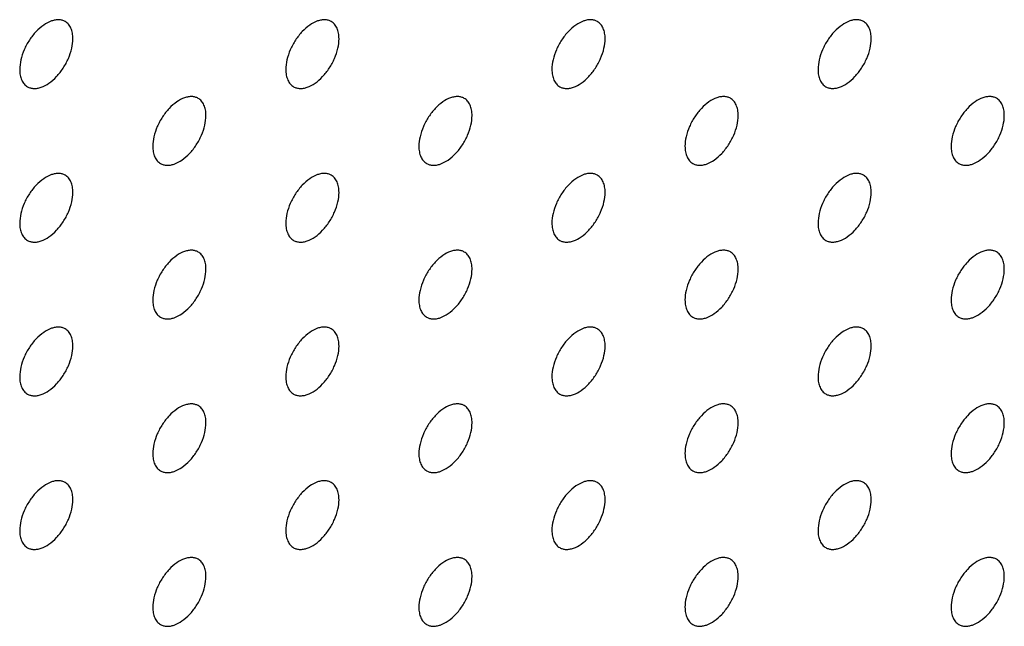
# Model space of a CAD drawing. Header units: inches. Extents: x 0 to 34, y 0 to 22.
# Tile 117 of 176: x 28.305 to 28.828, y 10.311 to 10.633. Entities that reach past the tile are written whole.
import ezdxf

# ---------------------------------------------------------------- set-up
doc = ezdxf.new("R2010")
doc.units = ezdxf.units.IN
doc.header["$LTSCALE"] = 1.87
doc.header["$MEASUREMENT"] = 0
doc.layers.add('02___PRT_ALL_AXES', color=7, linetype='CONTINUOUS')

msp = doc.modelspace()

# ---------------------------------------------------------------- linework, layer by layer
at = {"layer": '02___PRT_ALL_AXES', "color": 7, "linetype": 'CONTINUOUS'}
for points, knots in [([(28.32872, 10.63236), (28.32823, 10.63265), (28.32714, 10.6331), (28.32535, 10.63336), (28.32342, 10.63322), (28.32062, 10.63247), (28.31704, 10.63052), (28.31309, 10.62702), (28.30959, 10.62254), (28.30683, 10.61746), (28.30506, 10.61218), (28.30458, 10.60858), (28.30458, 10.60688)], [0, 0, 0, 0, 0.042842, 0.087441, 0.135298, 0.187275, 0.304489, 0.438213, 0.582466, 0.729664, 0.871609, 1, 1, 1, 1]), ([(28.47014, 10.63237), (28.46965, 10.63265), (28.46856, 10.63311), (28.46677, 10.63337), (28.46484, 10.63322), (28.46204, 10.63248), (28.45846, 10.63053), (28.45451, 10.62702), (28.45101, 10.62255), (28.44826, 10.61747), (28.44649, 10.61218), (28.446, 10.60859), (28.446, 10.60688)], [0, 0, 0, 0, 0.042842, 0.087441, 0.135298, 0.187275, 0.304489, 0.438213, 0.582466, 0.729664, 0.871609, 1, 1, 1, 1]), ([(28.61156, 10.63238), (28.61107, 10.63266), (28.60998, 10.63311), (28.60819, 10.63338), (28.60626, 10.63323), (28.60346, 10.63249), (28.59988, 10.63053), (28.59593, 10.62703), (28.59243, 10.62256), (28.58968, 10.61747), (28.58791, 10.61219), (28.58742, 10.6086), (28.58742, 10.60689)], [0, 0, 0, 0, 0.042842, 0.087441, 0.135298, 0.187275, 0.304489, 0.438213, 0.582466, 0.729664, 0.871609, 1, 1, 1, 1]), ([(28.75298, 10.63239), (28.75249, 10.63267), (28.7514, 10.63312), (28.74961, 10.63339), (28.74768, 10.63324), (28.74488, 10.6325), (28.7413, 10.63054), (28.73735, 10.62704), (28.73386, 10.62257), (28.7311, 10.61748), (28.72933, 10.6122), (28.72884, 10.60861), (28.72884, 10.6069)], [0, 0, 0, 0, 0.042842, 0.087441, 0.135298, 0.187275, 0.304489, 0.438213, 0.582466, 0.729664, 0.871609, 1, 1, 1, 1]), ([(28.33286, 10.62321), (28.33286, 10.62422), (28.3327, 10.62614), (28.33192, 10.62878), (28.33062, 10.63094), (28.32938, 10.63198), (28.32872, 10.63236)], [0, 0, 0, 0, 0.288094, 0.548173, 0.782164, 1, 1, 1, 1]), ([(28.47428, 10.62322), (28.47428, 10.62422), (28.47412, 10.62615), (28.47335, 10.62879), (28.47204, 10.63095), (28.4708, 10.63199), (28.47014, 10.63237)], [0, 0, 0, 0, 0.288094, 0.548173, 0.782164, 1, 1, 1, 1]), ([(28.6157, 10.62322), (28.6157, 10.62423), (28.61554, 10.62615), (28.61477, 10.6288), (28.61346, 10.63096), (28.61222, 10.632), (28.61156, 10.63238)], [0, 0, 0, 0, 0.288094, 0.548173, 0.782164, 1, 1, 1, 1]), ([(28.75712, 10.62323), (28.75712, 10.62424), (28.75696, 10.62616), (28.75619, 10.62881), (28.75488, 10.63097), (28.75364, 10.632), (28.75298, 10.63239)], [0, 0, 0, 0, 0.288094, 0.548173, 0.782164, 1, 1, 1, 1]), ([(28.30872, 10.59772), (28.30921, 10.59744), (28.3103, 10.59699), (28.31209, 10.59672), (28.31402, 10.59687), (28.31682, 10.59761), (28.3204, 10.59957), (28.32435, 10.60307), (28.32784, 10.60754), (28.3306, 10.61263), (28.33237, 10.61791), (28.33286, 10.6215), (28.33286, 10.62321)], [0, 0, 0, 0, 0.042842, 0.087441, 0.135298, 0.187275, 0.304489, 0.438213, 0.582466, 0.729664, 0.871609, 1, 1, 1, 1]), ([(28.45014, 10.59773), (28.45063, 10.59745), (28.45172, 10.59699), (28.45351, 10.59673), (28.45544, 10.59688), (28.45824, 10.59762), (28.46182, 10.59957), (28.46577, 10.60308), (28.46927, 10.60755), (28.47202, 10.61263), (28.47379, 10.61792), (28.47428, 10.62151), (28.47428, 10.62322)], [0, 0, 0, 0, 0.042842, 0.087441, 0.135298, 0.187275, 0.304489, 0.438213, 0.582466, 0.729664, 0.871609, 1, 1, 1, 1]), ([(28.59156, 10.59774), (28.59205, 10.59745), (28.59314, 10.597), (28.59493, 10.59674), (28.59686, 10.59688), (28.59966, 10.59763), (28.60324, 10.59958), (28.60719, 10.60308), (28.61069, 10.60756), (28.61344, 10.61264), (28.61522, 10.61792), (28.6157, 10.62152), (28.6157, 10.62322)], [0, 0, 0, 0, 0.042842, 0.087441, 0.135298, 0.187275, 0.304489, 0.438213, 0.582466, 0.729664, 0.871609, 1, 1, 1, 1]), ([(28.73298, 10.59775), (28.73348, 10.59746), (28.73456, 10.59701), (28.73635, 10.59675), (28.73828, 10.59689), (28.74108, 10.59763), (28.74466, 10.59959), (28.74861, 10.60309), (28.75211, 10.60756), (28.75487, 10.61265), (28.75664, 10.61793), (28.75712, 10.62153), (28.75712, 10.62323)], [0, 0, 0, 0, 0.042842, 0.087441, 0.135298, 0.187275, 0.304489, 0.438213, 0.582466, 0.729664, 0.871609, 1, 1, 1, 1]), ([(28.30458, 10.60688), (28.30458, 10.60587), (28.30474, 10.60395), (28.30551, 10.6013), (28.30682, 10.59914), (28.30806, 10.5981), (28.30872, 10.59772)], [0, 0, 0, 0, 0.288094, 0.548173, 0.782164, 1, 1, 1, 1]), ([(28.446, 10.60688), (28.446, 10.60588), (28.44616, 10.60395), (28.44693, 10.60131), (28.44824, 10.59915), (28.44948, 10.59811), (28.45014, 10.59773)], [0, 0, 0, 0, 0.288094, 0.548173, 0.782164, 1, 1, 1, 1]), ([(28.58742, 10.60689), (28.58742, 10.60589), (28.58758, 10.60396), (28.58836, 10.60132), (28.58966, 10.59916), (28.5909, 10.59812), (28.59156, 10.59774)], [0, 0, 0, 0, 0.288094, 0.548173, 0.782164, 1, 1, 1, 1]), ([(28.72884, 10.6069), (28.72884, 10.60589), (28.729, 10.60397), (28.72978, 10.60132), (28.73108, 10.59916), (28.73232, 10.59813), (28.73298, 10.59775)], [0, 0, 0, 0, 0.288094, 0.548173, 0.782164, 1, 1, 1, 1]), ([(28.39943, 10.59154), (28.39894, 10.59183), (28.39785, 10.59228), (28.39606, 10.59254), (28.39413, 10.5924), (28.39133, 10.59165), (28.38775, 10.5897), (28.3838, 10.5862), (28.3803, 10.58172), (28.37755, 10.57664), (28.37577, 10.57136), (28.37529, 10.56776), (28.37529, 10.56606)], [0, 0, 0, 0, 0.042842, 0.087441, 0.135298, 0.187275, 0.304489, 0.438213, 0.582466, 0.729664, 0.871609, 1, 1, 1, 1]), ([(28.40357, 10.58239), (28.40357, 10.5834), (28.40341, 10.58532), (28.40263, 10.58796), (28.40133, 10.59012), (28.40009, 10.59116), (28.39943, 10.59154)], [0, 0, 0, 0, 0.288094, 0.548173, 0.782164, 1, 1, 1, 1]), ([(28.54085, 10.59155), (28.54036, 10.59183), (28.53927, 10.59229), (28.53748, 10.59255), (28.53555, 10.5924), (28.53275, 10.59166), (28.52917, 10.58971), (28.52522, 10.5862), (28.52172, 10.58173), (28.51897, 10.57665), (28.5172, 10.57136), (28.51671, 10.56777), (28.51671, 10.56606)], [0, 0, 0, 0, 0.042842, 0.087441, 0.135298, 0.187275, 0.304489, 0.438213, 0.582466, 0.729664, 0.871609, 1, 1, 1, 1]), ([(28.54499, 10.5824), (28.54499, 10.5834), (28.54483, 10.58533), (28.54406, 10.58797), (28.54275, 10.59013), (28.54151, 10.59117), (28.54085, 10.59155)], [0, 0, 0, 0, 0.288094, 0.548173, 0.782164, 1, 1, 1, 1]), ([(28.68227, 10.59156), (28.68178, 10.59184), (28.68069, 10.59229), (28.6789, 10.59256), (28.67697, 10.59241), (28.67417, 10.59167), (28.67059, 10.58971), (28.66664, 10.58621), (28.66315, 10.58174), (28.66039, 10.57665), (28.65862, 10.57137), (28.65813, 10.56778), (28.65813, 10.56607)], [0, 0, 0, 0, 0.042842, 0.087441, 0.135298, 0.187275, 0.304489, 0.438213, 0.582466, 0.729664, 0.871609, 1, 1, 1, 1]), ([(28.68641, 10.5824), (28.68641, 10.58341), (28.68625, 10.58533), (28.68548, 10.58798), (28.68417, 10.59014), (28.68293, 10.59118), (28.68227, 10.59156)], [0, 0, 0, 0, 0.288094, 0.548173, 0.782164, 1, 1, 1, 1]), ([(28.82369, 10.59157), (28.8232, 10.59185), (28.82211, 10.5923), (28.82032, 10.59257), (28.81839, 10.59242), (28.81559, 10.59168), (28.81201, 10.58972), (28.80806, 10.58622), (28.80457, 10.58175), (28.80181, 10.57666), (28.80004, 10.57138), (28.79955, 10.56779), (28.79955, 10.56608)], [0, 0, 0, 0, 0.042842, 0.087441, 0.135298, 0.187275, 0.304489, 0.438213, 0.582466, 0.729664, 0.871609, 1, 1, 1, 1]), ([(28.82784, 10.58241), (28.82784, 10.58342), (28.82768, 10.58534), (28.8269, 10.58799), (28.82559, 10.59015), (28.82435, 10.59119), (28.82369, 10.59157)], [0, 0, 0, 0, 0.288094, 0.548173, 0.782164, 1, 1, 1, 1]), ([(28.37943, 10.5569), (28.37992, 10.55662), (28.38101, 10.55617), (28.3828, 10.5559), (28.38473, 10.55605), (28.38753, 10.55679), (28.39111, 10.55875), (28.39506, 10.56225), (28.39856, 10.56672), (28.40131, 10.57181), (28.40308, 10.57709), (28.40357, 10.58068), (28.40357, 10.58239)], [0, 0, 0, 0, 0.042842, 0.087441, 0.135298, 0.187275, 0.304489, 0.438213, 0.582466, 0.729664, 0.871609, 1, 1, 1, 1]), ([(28.52085, 10.55691), (28.52134, 10.55663), (28.52243, 10.55617), (28.52422, 10.55591), (28.52615, 10.55606), (28.52895, 10.5568), (28.53253, 10.55875), (28.53648, 10.56226), (28.53998, 10.56673), (28.54273, 10.57181), (28.5445, 10.5771), (28.54499, 10.58069), (28.54499, 10.5824)], [0, 0, 0, 0, 0.042842, 0.087441, 0.135298, 0.187275, 0.304489, 0.438213, 0.582466, 0.729664, 0.871609, 1, 1, 1, 1]), ([(28.66227, 10.55692), (28.66276, 10.55663), (28.66385, 10.55618), (28.66564, 10.55592), (28.66757, 10.55607), (28.67037, 10.55681), (28.67395, 10.55876), (28.6779, 10.56226), (28.6814, 10.56674), (28.68416, 10.57182), (28.68593, 10.57711), (28.68641, 10.5807), (28.68641, 10.5824)], [0, 0, 0, 0, 0.042842, 0.087441, 0.135298, 0.187275, 0.304489, 0.438213, 0.582466, 0.729664, 0.871609, 1, 1, 1, 1]), ([(28.80369, 10.55693), (28.80419, 10.55664), (28.80527, 10.55619), (28.80707, 10.55593), (28.80899, 10.55607), (28.81179, 10.55682), (28.81537, 10.55877), (28.81932, 10.56227), (28.82282, 10.56674), (28.82558, 10.57183), (28.82735, 10.57711), (28.82784, 10.58071), (28.82784, 10.58241)], [0, 0, 0, 0, 0.042842, 0.087441, 0.135298, 0.187275, 0.304489, 0.438213, 0.582466, 0.729664, 0.871609, 1, 1, 1, 1]), ([(28.37529, 10.56606), (28.37529, 10.56505), (28.37545, 10.56313), (28.37622, 10.56048), (28.37753, 10.55832), (28.37877, 10.55728), (28.37943, 10.5569)], [0, 0, 0, 0, 0.288094, 0.548173, 0.782164, 1, 1, 1, 1]), ([(28.51671, 10.56606), (28.51671, 10.56506), (28.51687, 10.56313), (28.51764, 10.56049), (28.51895, 10.55833), (28.52019, 10.55729), (28.52085, 10.55691)], [0, 0, 0, 0, 0.288094, 0.548173, 0.782164, 1, 1, 1, 1]), ([(28.65813, 10.56607), (28.65813, 10.56507), (28.65829, 10.56314), (28.65907, 10.5605), (28.66037, 10.55834), (28.66161, 10.5573), (28.66227, 10.55692)], [0, 0, 0, 0, 0.288094, 0.548173, 0.782164, 1, 1, 1, 1]), ([(28.79955, 10.56608), (28.79955, 10.56507), (28.79971, 10.56315), (28.80049, 10.5605), (28.80179, 10.55834), (28.80303, 10.55731), (28.80369, 10.55693)], [0, 0, 0, 0, 0.288094, 0.548173, 0.782164, 1, 1, 1, 1]), ([(28.32872, 10.55071), (28.32823, 10.551), (28.32714, 10.55145), (28.32535, 10.55171), (28.32342, 10.55157), (28.32062, 10.55083), (28.31704, 10.54887), (28.31309, 10.54537), (28.30959, 10.5409), (28.30683, 10.53581), (28.30506, 10.53053), (28.30458, 10.52694), (28.30458, 10.52523)], [0, 0, 0, 0, 0.042842, 0.087441, 0.135298, 0.187275, 0.304489, 0.438213, 0.582466, 0.729664, 0.871609, 1, 1, 1, 1]), ([(28.33286, 10.54156), (28.33286, 10.54257), (28.3327, 10.54449), (28.33192, 10.54714), (28.33062, 10.5493), (28.32938, 10.55033), (28.32872, 10.55071)], [0, 0, 0, 0, 0.288094, 0.548173, 0.782164, 1, 1, 1, 1]), ([(28.47014, 10.55072), (28.46965, 10.55101), (28.46856, 10.55146), (28.46677, 10.55172), (28.46484, 10.55158), (28.46204, 10.55083), (28.45846, 10.54888), (28.45451, 10.54538), (28.45101, 10.5409), (28.44826, 10.53582), (28.44649, 10.53054), (28.446, 10.52694), (28.446, 10.52524)], [0, 0, 0, 0, 0.042842, 0.087441, 0.135298, 0.187275, 0.304489, 0.438213, 0.582466, 0.729664, 0.871609, 1, 1, 1, 1]), ([(28.47428, 10.54157), (28.47428, 10.54258), (28.47412, 10.5445), (28.47335, 10.54714), (28.47204, 10.54931), (28.4708, 10.55034), (28.47014, 10.55072)], [0, 0, 0, 0, 0.288094, 0.548173, 0.782164, 1, 1, 1, 1]), ([(28.61156, 10.55073), (28.61107, 10.55101), (28.60998, 10.55147), (28.60819, 10.55173), (28.60626, 10.55158), (28.60346, 10.55084), (28.59988, 10.54889), (28.59593, 10.54538), (28.59243, 10.54091), (28.58968, 10.53583), (28.58791, 10.53054), (28.58742, 10.52695), (28.58742, 10.52525)], [0, 0, 0, 0, 0.042842, 0.087441, 0.135298, 0.187275, 0.304489, 0.438213, 0.582466, 0.729664, 0.871609, 1, 1, 1, 1]), ([(28.6157, 10.54158), (28.6157, 10.54258), (28.61554, 10.54451), (28.61477, 10.54715), (28.61346, 10.54931), (28.61222, 10.55035), (28.61156, 10.55073)], [0, 0, 0, 0, 0.288094, 0.548173, 0.782164, 1, 1, 1, 1]), ([(28.75298, 10.55074), (28.75249, 10.55102), (28.7514, 10.55148), (28.74961, 10.55174), (28.74768, 10.55159), (28.74488, 10.55085), (28.7413, 10.54889), (28.73735, 10.54539), (28.73386, 10.54092), (28.7311, 10.53583), (28.72933, 10.53055), (28.72884, 10.52696), (28.72884, 10.52525)], [0, 0, 0, 0, 0.042842, 0.087441, 0.135298, 0.187275, 0.304489, 0.438213, 0.582466, 0.729664, 0.871609, 1, 1, 1, 1]), ([(28.75712, 10.54158), (28.75712, 10.54259), (28.75696, 10.54451), (28.75619, 10.54716), (28.75488, 10.54932), (28.75364, 10.55036), (28.75298, 10.55074)], [0, 0, 0, 0, 0.288094, 0.548173, 0.782164, 1, 1, 1, 1]), ([(28.30872, 10.51608), (28.30921, 10.51579), (28.3103, 10.51534), (28.31209, 10.51508), (28.31402, 10.51522), (28.31682, 10.51596), (28.3204, 10.51792), (28.32435, 10.52142), (28.32784, 10.52589), (28.3306, 10.53098), (28.33237, 10.53626), (28.33286, 10.53986), (28.33286, 10.54156)], [0, 0, 0, 0, 0.042842, 0.087441, 0.135298, 0.187275, 0.304489, 0.438213, 0.582466, 0.729664, 0.871609, 1, 1, 1, 1]), ([(28.45014, 10.51608), (28.45063, 10.5158), (28.45172, 10.51535), (28.45351, 10.51508), (28.45544, 10.51523), (28.45824, 10.51597), (28.46182, 10.51793), (28.46577, 10.52143), (28.46927, 10.5259), (28.47202, 10.53099), (28.47379, 10.53627), (28.47428, 10.53986), (28.47428, 10.54157)], [0, 0, 0, 0, 0.042842, 0.087441, 0.135298, 0.187275, 0.304489, 0.438213, 0.582466, 0.729664, 0.871609, 1, 1, 1, 1]), ([(28.59156, 10.51609), (28.59205, 10.51581), (28.59314, 10.51535), (28.59493, 10.51509), (28.59686, 10.51524), (28.59966, 10.51598), (28.60324, 10.51793), (28.60719, 10.52144), (28.61069, 10.52591), (28.61344, 10.53099), (28.61522, 10.53628), (28.6157, 10.53987), (28.6157, 10.54158)], [0, 0, 0, 0, 0.042842, 0.087441, 0.135298, 0.187275, 0.304489, 0.438213, 0.582466, 0.729664, 0.871609, 1, 1, 1, 1]), ([(28.73298, 10.5161), (28.73348, 10.51581), (28.73456, 10.51536), (28.73635, 10.5151), (28.73828, 10.51525), (28.74108, 10.51599), (28.74466, 10.51794), (28.74861, 10.52145), (28.75211, 10.52592), (28.75487, 10.531), (28.75664, 10.53629), (28.75712, 10.53988), (28.75712, 10.54158)], [0, 0, 0, 0, 0.042842, 0.087441, 0.135298, 0.187275, 0.304489, 0.438213, 0.582466, 0.729664, 0.871609, 1, 1, 1, 1]), ([(28.30458, 10.52523), (28.30458, 10.52422), (28.30474, 10.5223), (28.30551, 10.51965), (28.30682, 10.51749), (28.30806, 10.51646), (28.30872, 10.51608)], [0, 0, 0, 0, 0.288094, 0.548173, 0.782164, 1, 1, 1, 1]), ([(28.446, 10.52524), (28.446, 10.52423), (28.44616, 10.52231), (28.44693, 10.51966), (28.44824, 10.5175), (28.44948, 10.51646), (28.45014, 10.51608)], [0, 0, 0, 0, 0.288094, 0.548173, 0.782164, 1, 1, 1, 1]), ([(28.58742, 10.52525), (28.58742, 10.52424), (28.58758, 10.52231), (28.58836, 10.51967), (28.58966, 10.51751), (28.5909, 10.51647), (28.59156, 10.51609)], [0, 0, 0, 0, 0.288094, 0.548173, 0.782164, 1, 1, 1, 1]), ([(28.72884, 10.52525), (28.72884, 10.52425), (28.729, 10.52232), (28.72978, 10.51968), (28.73108, 10.51752), (28.73232, 10.51648), (28.73298, 10.5161)], [0, 0, 0, 0, 0.288094, 0.548173, 0.782164, 1, 1, 1, 1]), ([(28.39943, 10.5099), (28.39894, 10.51018), (28.39785, 10.51063), (28.39606, 10.5109), (28.39413, 10.51075), (28.39133, 10.51001), (28.38775, 10.50805), (28.3838, 10.50455), (28.3803, 10.50008), (28.37755, 10.49499), (28.37577, 10.48971), (28.37529, 10.48612), (28.37529, 10.48441)], [0, 0, 0, 0, 0.042842, 0.087441, 0.135298, 0.187275, 0.304489, 0.438213, 0.582466, 0.729664, 0.871609, 1, 1, 1, 1]), ([(28.40357, 10.50074), (28.40357, 10.50175), (28.40341, 10.50367), (28.40263, 10.50632), (28.40133, 10.50848), (28.40009, 10.50951), (28.39943, 10.5099)], [0, 0, 0, 0, 0.288094, 0.548173, 0.782164, 1, 1, 1, 1]), ([(28.54085, 10.5099), (28.54036, 10.51019), (28.53927, 10.51064), (28.53748, 10.5109), (28.53555, 10.51076), (28.53275, 10.51001), (28.52917, 10.50806), (28.52522, 10.50456), (28.52172, 10.50009), (28.51897, 10.495), (28.5172, 10.48972), (28.51671, 10.48612), (28.51671, 10.48442)], [0, 0, 0, 0, 0.042842, 0.087441, 0.135298, 0.187275, 0.304489, 0.438213, 0.582466, 0.729664, 0.871609, 1, 1, 1, 1]), ([(28.54499, 10.50075), (28.54499, 10.50176), (28.54483, 10.50368), (28.54406, 10.50633), (28.54275, 10.50849), (28.54151, 10.50952), (28.54085, 10.5099)], [0, 0, 0, 0, 0.288094, 0.548173, 0.782164, 1, 1, 1, 1]), ([(28.68227, 10.50991), (28.68178, 10.5102), (28.68069, 10.51065), (28.6789, 10.51091), (28.67697, 10.51076), (28.67417, 10.51002), (28.67059, 10.50807), (28.66664, 10.50456), (28.66315, 10.50009), (28.66039, 10.49501), (28.65862, 10.48972), (28.65813, 10.48613), (28.65813, 10.48443)], [0, 0, 0, 0, 0.042842, 0.087441, 0.135298, 0.187275, 0.304489, 0.438213, 0.582466, 0.729664, 0.871609, 1, 1, 1, 1]), ([(28.68641, 10.50076), (28.68641, 10.50176), (28.68625, 10.50369), (28.68548, 10.50633), (28.68417, 10.50849), (28.68293, 10.50953), (28.68227, 10.50991)], [0, 0, 0, 0, 0.288094, 0.548173, 0.782164, 1, 1, 1, 1]), ([(28.82369, 10.50992), (28.8232, 10.5102), (28.82211, 10.51066), (28.82032, 10.51092), (28.81839, 10.51077), (28.81559, 10.51003), (28.81201, 10.50808), (28.80806, 10.50457), (28.80457, 10.5001), (28.80181, 10.49502), (28.80004, 10.48973), (28.79955, 10.48614), (28.79955, 10.48443)], [0, 0, 0, 0, 0.042842, 0.087441, 0.135298, 0.187275, 0.304489, 0.438213, 0.582466, 0.729664, 0.871609, 1, 1, 1, 1]), ([(28.82784, 10.50076), (28.82784, 10.50177), (28.82768, 10.5037), (28.8269, 10.50634), (28.82559, 10.5085), (28.82435, 10.50954), (28.82369, 10.50992)], [0, 0, 0, 0, 0.288094, 0.548173, 0.782164, 1, 1, 1, 1]), ([(28.37943, 10.47526), (28.37992, 10.47497), (28.38101, 10.47452), (28.3828, 10.47426), (28.38473, 10.4744), (28.38753, 10.47514), (28.39111, 10.4771), (28.39506, 10.4806), (28.39856, 10.48507), (28.40131, 10.49016), (28.40308, 10.49544), (28.40357, 10.49904), (28.40357, 10.50074)], [0, 0, 0, 0, 0.042842, 0.087441, 0.135298, 0.187275, 0.304489, 0.438213, 0.582466, 0.729664, 0.871609, 1, 1, 1, 1]), ([(28.52085, 10.47526), (28.52134, 10.47498), (28.52243, 10.47453), (28.52422, 10.47426), (28.52615, 10.47441), (28.52895, 10.47515), (28.53253, 10.47711), (28.53648, 10.48061), (28.53998, 10.48508), (28.54273, 10.49017), (28.5445, 10.49545), (28.54499, 10.49904), (28.54499, 10.50075)], [0, 0, 0, 0, 0.042842, 0.087441, 0.135298, 0.187275, 0.304489, 0.438213, 0.582466, 0.729664, 0.871609, 1, 1, 1, 1]), ([(28.66227, 10.47527), (28.66276, 10.47499), (28.66385, 10.47453), (28.66564, 10.47427), (28.66757, 10.47442), (28.67037, 10.47516), (28.67395, 10.47712), (28.6779, 10.48062), (28.6814, 10.48509), (28.68416, 10.49018), (28.68593, 10.49546), (28.68641, 10.49905), (28.68641, 10.50076)], [0, 0, 0, 0, 0.042842, 0.087441, 0.135298, 0.187275, 0.304489, 0.438213, 0.582466, 0.729664, 0.871609, 1, 1, 1, 1]), ([(28.80369, 10.47528), (28.80419, 10.475), (28.80527, 10.47454), (28.80707, 10.47428), (28.80899, 10.47443), (28.81179, 10.47517), (28.81537, 10.47712), (28.81932, 10.48063), (28.82282, 10.4851), (28.82558, 10.49018), (28.82735, 10.49547), (28.82784, 10.49906), (28.82784, 10.50076)], [0, 0, 0, 0, 0.042842, 0.087441, 0.135298, 0.187275, 0.304489, 0.438213, 0.582466, 0.729664, 0.871609, 1, 1, 1, 1]), ([(28.37529, 10.48441), (28.37529, 10.4834), (28.37545, 10.48148), (28.37622, 10.47883), (28.37753, 10.47667), (28.37877, 10.47564), (28.37943, 10.47526)], [0, 0, 0, 0, 0.288094, 0.548173, 0.782164, 1, 1, 1, 1]), ([(28.51671, 10.48442), (28.51671, 10.48341), (28.51687, 10.48149), (28.51764, 10.47884), (28.51895, 10.47668), (28.52019, 10.47564), (28.52085, 10.47526)], [0, 0, 0, 0, 0.288094, 0.548173, 0.782164, 1, 1, 1, 1]), ([(28.65813, 10.48443), (28.65813, 10.48342), (28.65829, 10.4815), (28.65907, 10.47885), (28.66037, 10.47669), (28.66161, 10.47565), (28.66227, 10.47527)], [0, 0, 0, 0, 0.288094, 0.548173, 0.782164, 1, 1, 1, 1]), ([(28.79955, 10.48443), (28.79955, 10.48343), (28.79971, 10.4815), (28.80049, 10.47886), (28.80179, 10.4767), (28.80303, 10.47566), (28.80369, 10.47528)], [0, 0, 0, 0, 0.288094, 0.548173, 0.782164, 1, 1, 1, 1]), ([(28.32872, 10.46907), (28.32823, 10.46935), (28.32714, 10.4698), (28.32535, 10.47007), (28.32342, 10.46992), (28.32062, 10.46918), (28.31704, 10.46722), (28.31309, 10.46372), (28.30959, 10.45925), (28.30683, 10.45416), (28.30506, 10.44888), (28.30458, 10.44529), (28.30458, 10.44358)], [0, 0, 0, 0, 0.042842, 0.087441, 0.135298, 0.187275, 0.304489, 0.438213, 0.582466, 0.729664, 0.871609, 1, 1, 1, 1]), ([(28.33286, 10.45991), (28.33286, 10.46092), (28.3327, 10.46284), (28.33192, 10.46549), (28.33062, 10.46765), (28.32938, 10.46869), (28.32872, 10.46907)], [0, 0, 0, 0, 0.288094, 0.548173, 0.782164, 1, 1, 1, 1]), ([(28.47014, 10.46908), (28.46965, 10.46936), (28.46856, 10.46981), (28.46677, 10.47008), (28.46484, 10.46993), (28.46204, 10.46919), (28.45846, 10.46723), (28.45451, 10.46373), (28.45101, 10.45926), (28.44826, 10.45417), (28.44649, 10.44889), (28.446, 10.4453), (28.446, 10.44359)], [0, 0, 0, 0, 0.042842, 0.087441, 0.135298, 0.187275, 0.304489, 0.438213, 0.582466, 0.729664, 0.871609, 1, 1, 1, 1]), ([(28.47428, 10.45992), (28.47428, 10.46093), (28.47412, 10.46285), (28.47335, 10.4655), (28.47204, 10.46766), (28.4708, 10.46869), (28.47014, 10.46908)], [0, 0, 0, 0, 0.288094, 0.548173, 0.782164, 1, 1, 1, 1]), ([(28.61156, 10.46908), (28.61107, 10.46937), (28.60998, 10.46982), (28.60819, 10.47008), (28.60626, 10.46994), (28.60346, 10.46919), (28.59988, 10.46724), (28.59593, 10.46374), (28.59243, 10.45927), (28.58968, 10.45418), (28.58791, 10.4489), (28.58742, 10.4453), (28.58742, 10.4436)], [0, 0, 0, 0, 0.042842, 0.087441, 0.135298, 0.187275, 0.304489, 0.438213, 0.582466, 0.729664, 0.871609, 1, 1, 1, 1]), ([(28.6157, 10.45993), (28.6157, 10.46094), (28.61554, 10.46286), (28.61477, 10.46551), (28.61346, 10.46767), (28.61222, 10.4687), (28.61156, 10.46908)], [0, 0, 0, 0, 0.288094, 0.548173, 0.782164, 1, 1, 1, 1]), ([(28.75298, 10.46909), (28.75249, 10.46938), (28.7514, 10.46983), (28.74961, 10.47009), (28.74768, 10.46994), (28.74488, 10.4692), (28.7413, 10.46725), (28.73735, 10.46375), (28.73386, 10.45927), (28.7311, 10.45419), (28.72933, 10.4489), (28.72884, 10.44531), (28.72884, 10.44361)], [0, 0, 0, 0, 0.042842, 0.087441, 0.135298, 0.187275, 0.304489, 0.438213, 0.582466, 0.729664, 0.871609, 1, 1, 1, 1]), ([(28.75712, 10.45994), (28.75712, 10.46094), (28.75696, 10.46287), (28.75619, 10.46551), (28.75488, 10.46767), (28.75364, 10.46871), (28.75298, 10.46909)], [0, 0, 0, 0, 0.288094, 0.548173, 0.782164, 1, 1, 1, 1]), ([(28.30872, 10.43443), (28.30921, 10.43414), (28.3103, 10.43369), (28.31209, 10.43343), (28.31402, 10.43357), (28.31682, 10.43432), (28.3204, 10.43627), (28.32435, 10.43977), (28.32784, 10.44425), (28.3306, 10.44933), (28.33237, 10.45461), (28.33286, 10.45821), (28.33286, 10.45991)], [0, 0, 0, 0, 0.042842, 0.087441, 0.135298, 0.187275, 0.304489, 0.438213, 0.582466, 0.729664, 0.871609, 1, 1, 1, 1]), ([(28.45014, 10.43444), (28.45063, 10.43415), (28.45172, 10.4337), (28.45351, 10.43344), (28.45544, 10.43358), (28.45824, 10.43433), (28.46182, 10.43628), (28.46577, 10.43978), (28.46927, 10.44425), (28.47202, 10.44934), (28.47379, 10.45462), (28.47428, 10.45822), (28.47428, 10.45992)], [0, 0, 0, 0, 0.042842, 0.087441, 0.135298, 0.187275, 0.304489, 0.438213, 0.582466, 0.729664, 0.871609, 1, 1, 1, 1]), ([(28.59156, 10.43444), (28.59205, 10.43416), (28.59314, 10.43371), (28.59493, 10.43344), (28.59686, 10.43359), (28.59966, 10.43433), (28.60324, 10.43629), (28.60719, 10.43979), (28.61069, 10.44426), (28.61344, 10.44935), (28.61522, 10.45463), (28.6157, 10.45822), (28.6157, 10.45993)], [0, 0, 0, 0, 0.042842, 0.087441, 0.135298, 0.187275, 0.304489, 0.438213, 0.582466, 0.729664, 0.871609, 1, 1, 1, 1]), ([(28.73298, 10.43445), (28.73348, 10.43417), (28.73456, 10.43372), (28.73635, 10.43345), (28.73828, 10.4336), (28.74108, 10.43434), (28.74466, 10.4363), (28.74861, 10.4398), (28.75211, 10.44427), (28.75487, 10.44936), (28.75664, 10.45464), (28.75712, 10.45823), (28.75712, 10.45994)], [0, 0, 0, 0, 0.042842, 0.087441, 0.135298, 0.187275, 0.304489, 0.438213, 0.582466, 0.729664, 0.871609, 1, 1, 1, 1]), ([(28.30458, 10.44358), (28.30458, 10.44258), (28.30474, 10.44065), (28.30551, 10.43801), (28.30682, 10.43585), (28.30806, 10.43481), (28.30872, 10.43443)], [0, 0, 0, 0, 0.288094, 0.548173, 0.782164, 1, 1, 1, 1]), ([(28.446, 10.44359), (28.446, 10.44258), (28.44616, 10.44066), (28.44693, 10.43801), (28.44824, 10.43585), (28.44948, 10.43482), (28.45014, 10.43444)], [0, 0, 0, 0, 0.288094, 0.548173, 0.782164, 1, 1, 1, 1]), ([(28.58742, 10.4436), (28.58742, 10.44259), (28.58758, 10.44067), (28.58836, 10.43802), (28.58966, 10.43586), (28.5909, 10.43482), (28.59156, 10.43444)], [0, 0, 0, 0, 0.288094, 0.548173, 0.782164, 1, 1, 1, 1]), ([(28.72884, 10.44361), (28.72884, 10.4426), (28.729, 10.44068), (28.72978, 10.43803), (28.73108, 10.43587), (28.73232, 10.43483), (28.73298, 10.43445)], [0, 0, 0, 0, 0.288094, 0.548173, 0.782164, 1, 1, 1, 1]), ([(28.39943, 10.42825), (28.39894, 10.42853), (28.39785, 10.42898), (28.39606, 10.42925), (28.39413, 10.4291), (28.39133, 10.42836), (28.38775, 10.4264), (28.3838, 10.4229), (28.3803, 10.41843), (28.37755, 10.41334), (28.37577, 10.40806), (28.37529, 10.40447), (28.37529, 10.40276)], [0, 0, 0, 0, 0.042842, 0.087441, 0.135298, 0.187275, 0.304489, 0.438213, 0.582466, 0.729664, 0.871609, 1, 1, 1, 1]), ([(28.54085, 10.42826), (28.54036, 10.42854), (28.53927, 10.42899), (28.53748, 10.42926), (28.53555, 10.42911), (28.53275, 10.42837), (28.52917, 10.42641), (28.52522, 10.42291), (28.52172, 10.41844), (28.51897, 10.41335), (28.5172, 10.40807), (28.51671, 10.40448), (28.51671, 10.40277)], [0, 0, 0, 0, 0.042842, 0.087441, 0.135298, 0.187275, 0.304489, 0.438213, 0.582466, 0.729664, 0.871609, 1, 1, 1, 1]), ([(28.68227, 10.42826), (28.68178, 10.42855), (28.68069, 10.429), (28.6789, 10.42926), (28.67697, 10.42912), (28.67417, 10.42838), (28.67059, 10.42642), (28.66664, 10.42292), (28.66315, 10.41845), (28.66039, 10.41336), (28.65862, 10.40808), (28.65813, 10.40448), (28.65813, 10.40278)], [0, 0, 0, 0, 0.042842, 0.087441, 0.135298, 0.187275, 0.304489, 0.438213, 0.582466, 0.729664, 0.871609, 1, 1, 1, 1]), ([(28.82369, 10.42827), (28.8232, 10.42856), (28.82211, 10.42901), (28.82032, 10.42927), (28.81839, 10.42913), (28.81559, 10.42838), (28.81201, 10.42643), (28.80806, 10.42293), (28.80457, 10.41845), (28.80181, 10.41337), (28.80004, 10.40809), (28.79955, 10.40449), (28.79955, 10.40279)], [0, 0, 0, 0, 0.042842, 0.087441, 0.135298, 0.187275, 0.304489, 0.438213, 0.582466, 0.729664, 0.871609, 1, 1, 1, 1]), ([(28.40357, 10.41909), (28.40357, 10.4201), (28.40341, 10.42202), (28.40263, 10.42467), (28.40133, 10.42683), (28.40009, 10.42787), (28.39943, 10.42825)], [0, 0, 0, 0, 0.288094, 0.548173, 0.782164, 1, 1, 1, 1]), ([(28.54499, 10.4191), (28.54499, 10.42011), (28.54483, 10.42203), (28.54406, 10.42468), (28.54275, 10.42684), (28.54151, 10.42788), (28.54085, 10.42826)], [0, 0, 0, 0, 0.288094, 0.548173, 0.782164, 1, 1, 1, 1]), ([(28.68641, 10.41911), (28.68641, 10.42012), (28.68625, 10.42204), (28.68548, 10.42469), (28.68417, 10.42685), (28.68293, 10.42788), (28.68227, 10.42826)], [0, 0, 0, 0, 0.288094, 0.548173, 0.782164, 1, 1, 1, 1]), ([(28.82784, 10.41912), (28.82784, 10.42013), (28.82768, 10.42205), (28.8269, 10.42469), (28.82559, 10.42685), (28.82435, 10.42789), (28.82369, 10.42827)], [0, 0, 0, 0, 0.288094, 0.548173, 0.782164, 1, 1, 1, 1]), ([(28.37943, 10.39361), (28.37992, 10.39332), (28.38101, 10.39287), (28.3828, 10.39261), (28.38473, 10.39276), (28.38753, 10.3935), (28.39111, 10.39545), (28.39506, 10.39896), (28.39856, 10.40343), (28.40131, 10.40851), (28.40308, 10.4138), (28.40357, 10.41739), (28.40357, 10.41909)], [0, 0, 0, 0, 0.042842, 0.087441, 0.135298, 0.187275, 0.304489, 0.438213, 0.582466, 0.729664, 0.871609, 1, 1, 1, 1]), ([(28.52085, 10.39362), (28.52134, 10.39333), (28.52243, 10.39288), (28.52422, 10.39262), (28.52615, 10.39276), (28.52895, 10.39351), (28.53253, 10.39546), (28.53648, 10.39896), (28.53998, 10.40343), (28.54273, 10.40852), (28.5445, 10.4138), (28.54499, 10.4174), (28.54499, 10.4191)], [0, 0, 0, 0, 0.042842, 0.087441, 0.135298, 0.187275, 0.304489, 0.438213, 0.582466, 0.729664, 0.871609, 1, 1, 1, 1]), ([(28.66227, 10.39362), (28.66276, 10.39334), (28.66385, 10.39289), (28.66564, 10.39262), (28.66757, 10.39277), (28.67037, 10.39351), (28.67395, 10.39547), (28.6779, 10.39897), (28.6814, 10.40344), (28.68416, 10.40853), (28.68593, 10.41381), (28.68641, 10.4174), (28.68641, 10.41911)], [0, 0, 0, 0, 0.042842, 0.087441, 0.135298, 0.187275, 0.304489, 0.438213, 0.582466, 0.729664, 0.871609, 1, 1, 1, 1]), ([(28.80369, 10.39363), (28.80419, 10.39335), (28.80527, 10.3929), (28.80707, 10.39263), (28.80899, 10.39278), (28.81179, 10.39352), (28.81537, 10.39548), (28.81932, 10.39898), (28.82282, 10.40345), (28.82558, 10.40854), (28.82735, 10.41382), (28.82784, 10.41741), (28.82784, 10.41912)], [0, 0, 0, 0, 0.042842, 0.087441, 0.135298, 0.187275, 0.304489, 0.438213, 0.582466, 0.729664, 0.871609, 1, 1, 1, 1]), ([(28.37529, 10.40276), (28.37529, 10.40176), (28.37545, 10.39983), (28.37622, 10.39719), (28.37753, 10.39503), (28.37877, 10.39399), (28.37943, 10.39361)], [0, 0, 0, 0, 0.288094, 0.548173, 0.782164, 1, 1, 1, 1]), ([(28.51671, 10.40277), (28.51671, 10.40176), (28.51687, 10.39984), (28.51764, 10.39719), (28.51895, 10.39503), (28.52019, 10.394), (28.52085, 10.39362)], [0, 0, 0, 0, 0.288094, 0.548173, 0.782164, 1, 1, 1, 1]), ([(28.65813, 10.40278), (28.65813, 10.40177), (28.65829, 10.39985), (28.65907, 10.3972), (28.66037, 10.39504), (28.66161, 10.39401), (28.66227, 10.39362)], [0, 0, 0, 0, 0.288094, 0.548173, 0.782164, 1, 1, 1, 1]), ([(28.79955, 10.40279), (28.79955, 10.40178), (28.79971, 10.39986), (28.80049, 10.39721), (28.80179, 10.39505), (28.80303, 10.39401), (28.80369, 10.39363)], [0, 0, 0, 0, 0.288094, 0.548173, 0.782164, 1, 1, 1, 1]), ([(28.32872, 10.38742), (28.32823, 10.3877), (28.32714, 10.38816), (28.32535, 10.38842), (28.32342, 10.38827), (28.32062, 10.38753), (28.31704, 10.38558), (28.31309, 10.38207), (28.30959, 10.3776), (28.30683, 10.37252), (28.30506, 10.36723), (28.30458, 10.36364), (28.30458, 10.36194)], [0, 0, 0, 0, 0.042842, 0.087441, 0.135298, 0.187275, 0.304489, 0.438213, 0.582466, 0.729664, 0.871609, 1, 1, 1, 1]), ([(28.33286, 10.37827), (28.33286, 10.37927), (28.3327, 10.3812), (28.33192, 10.38384), (28.33062, 10.386), (28.32938, 10.38704), (28.32872, 10.38742)], [0, 0, 0, 0, 0.288094, 0.548173, 0.782164, 1, 1, 1, 1]), ([(28.47014, 10.38743), (28.46965, 10.38771), (28.46856, 10.38817), (28.46677, 10.38843), (28.46484, 10.38828), (28.46204, 10.38754), (28.45846, 10.38559), (28.45451, 10.38208), (28.45101, 10.37761), (28.44826, 10.37253), (28.44649, 10.36724), (28.446, 10.36365), (28.446, 10.36194)], [0, 0, 0, 0, 0.042842, 0.087441, 0.135298, 0.187275, 0.304489, 0.438213, 0.582466, 0.729664, 0.871609, 1, 1, 1, 1]), ([(28.47428, 10.37827), (28.47428, 10.37928), (28.47412, 10.3812), (28.47335, 10.38385), (28.47204, 10.38601), (28.4708, 10.38705), (28.47014, 10.38743)], [0, 0, 0, 0, 0.288094, 0.548173, 0.782164, 1, 1, 1, 1]), ([(28.61156, 10.38744), (28.61107, 10.38772), (28.60998, 10.38817), (28.60819, 10.38844), (28.60626, 10.38829), (28.60346, 10.38755), (28.59988, 10.38559), (28.59593, 10.38209), (28.59243, 10.37762), (28.58968, 10.37253), (28.58791, 10.36725), (28.58742, 10.36366), (28.58742, 10.36195)], [0, 0, 0, 0, 0.042842, 0.087441, 0.135298, 0.187275, 0.304489, 0.438213, 0.582466, 0.729664, 0.871609, 1, 1, 1, 1]), ([(28.6157, 10.37828), (28.6157, 10.37929), (28.61554, 10.38121), (28.61477, 10.38386), (28.61346, 10.38602), (28.61222, 10.38706), (28.61156, 10.38744)], [0, 0, 0, 0, 0.288094, 0.548173, 0.782164, 1, 1, 1, 1]), ([(28.75298, 10.38744), (28.75249, 10.38773), (28.7514, 10.38818), (28.74961, 10.38844), (28.74768, 10.3883), (28.74488, 10.38756), (28.7413, 10.3856), (28.73735, 10.3821), (28.73386, 10.37763), (28.7311, 10.37254), (28.72933, 10.36726), (28.72884, 10.36366), (28.72884, 10.36196)], [0, 0, 0, 0, 0.042842, 0.087441, 0.135298, 0.187275, 0.304489, 0.438213, 0.582466, 0.729664, 0.871609, 1, 1, 1, 1]), ([(28.75712, 10.37829), (28.75712, 10.3793), (28.75696, 10.38122), (28.75619, 10.38387), (28.75488, 10.38603), (28.75364, 10.38706), (28.75298, 10.38744)], [0, 0, 0, 0, 0.288094, 0.548173, 0.782164, 1, 1, 1, 1]), ([(28.30872, 10.35278), (28.30921, 10.3525), (28.3103, 10.35204), (28.31209, 10.35178), (28.31402, 10.35193), (28.31682, 10.35267), (28.3204, 10.35462), (28.32435, 10.35813), (28.32784, 10.3626), (28.3306, 10.36768), (28.33237, 10.37297), (28.33286, 10.37656), (28.33286, 10.37827)], [0, 0, 0, 0, 0.042842, 0.087441, 0.135298, 0.187275, 0.304489, 0.438213, 0.582466, 0.729664, 0.871609, 1, 1, 1, 1]), ([(28.45014, 10.35279), (28.45063, 10.35251), (28.45172, 10.35205), (28.45351, 10.35179), (28.45544, 10.35194), (28.45824, 10.35268), (28.46182, 10.35463), (28.46577, 10.35814), (28.46927, 10.36261), (28.47202, 10.36769), (28.47379, 10.37298), (28.47428, 10.37657), (28.47428, 10.37827)], [0, 0, 0, 0, 0.042842, 0.087441, 0.135298, 0.187275, 0.304489, 0.438213, 0.582466, 0.729664, 0.871609, 1, 1, 1, 1]), ([(28.59156, 10.3528), (28.59205, 10.35251), (28.59314, 10.35206), (28.59493, 10.3518), (28.59686, 10.35194), (28.59966, 10.35269), (28.60324, 10.35464), (28.60719, 10.35814), (28.61069, 10.36261), (28.61344, 10.3677), (28.61522, 10.37298), (28.6157, 10.37658), (28.6157, 10.37828)], [0, 0, 0, 0, 0.042842, 0.087441, 0.135298, 0.187275, 0.304489, 0.438213, 0.582466, 0.729664, 0.871609, 1, 1, 1, 1]), ([(28.73298, 10.35281), (28.73348, 10.35252), (28.73456, 10.35207), (28.73635, 10.3518), (28.73828, 10.35195), (28.74108, 10.35269), (28.74466, 10.35465), (28.74861, 10.35815), (28.75211, 10.36262), (28.75487, 10.36771), (28.75664, 10.37299), (28.75712, 10.37658), (28.75712, 10.37829)], [0, 0, 0, 0, 0.042842, 0.087441, 0.135298, 0.187275, 0.304489, 0.438213, 0.582466, 0.729664, 0.871609, 1, 1, 1, 1]), ([(28.30458, 10.36194), (28.30458, 10.36093), (28.30474, 10.35901), (28.30551, 10.35636), (28.30682, 10.3542), (28.30806, 10.35316), (28.30872, 10.35278)], [0, 0, 0, 0, 0.288094, 0.548173, 0.782164, 1, 1, 1, 1]), ([(28.446, 10.36194), (28.446, 10.36094), (28.44616, 10.35901), (28.44693, 10.35637), (28.44824, 10.35421), (28.44948, 10.35317), (28.45014, 10.35279)], [0, 0, 0, 0, 0.288094, 0.548173, 0.782164, 1, 1, 1, 1]), ([(28.58742, 10.36195), (28.58742, 10.36094), (28.58758, 10.35902), (28.58836, 10.35637), (28.58966, 10.35421), (28.5909, 10.35318), (28.59156, 10.3528)], [0, 0, 0, 0, 0.288094, 0.548173, 0.782164, 1, 1, 1, 1]), ([(28.72884, 10.36196), (28.72884, 10.36095), (28.729, 10.35903), (28.72978, 10.35638), (28.73108, 10.35422), (28.73232, 10.35319), (28.73298, 10.35281)], [0, 0, 0, 0, 0.288094, 0.548173, 0.782164, 1, 1, 1, 1]), ([(28.39943, 10.3466), (28.39894, 10.34689), (28.39785, 10.34734), (28.39606, 10.3476), (28.39413, 10.34745), (28.39133, 10.34671), (28.38775, 10.34476), (28.3838, 10.34125), (28.3803, 10.33678), (28.37755, 10.3317), (28.37577, 10.32641), (28.37529, 10.32282), (28.37529, 10.32112)], [0, 0, 0, 0, 0.042842, 0.087441, 0.135298, 0.187275, 0.304489, 0.438213, 0.582466, 0.729664, 0.871609, 1, 1, 1, 1]), ([(28.40357, 10.33745), (28.40357, 10.33845), (28.40341, 10.34038), (28.40263, 10.34302), (28.40133, 10.34518), (28.40009, 10.34622), (28.39943, 10.3466)], [0, 0, 0, 0, 0.288094, 0.548173, 0.782164, 1, 1, 1, 1]), ([(28.54085, 10.34661), (28.54036, 10.34689), (28.53927, 10.34735), (28.53748, 10.34761), (28.53555, 10.34746), (28.53275, 10.34672), (28.52917, 10.34477), (28.52522, 10.34126), (28.52172, 10.33679), (28.51897, 10.33171), (28.5172, 10.32642), (28.51671, 10.32283), (28.51671, 10.32112)], [0, 0, 0, 0, 0.042842, 0.087441, 0.135298, 0.187275, 0.304489, 0.438213, 0.582466, 0.729664, 0.871609, 1, 1, 1, 1]), ([(28.54499, 10.33745), (28.54499, 10.33846), (28.54483, 10.34039), (28.54406, 10.34303), (28.54275, 10.34519), (28.54151, 10.34623), (28.54085, 10.34661)], [0, 0, 0, 0, 0.288094, 0.548173, 0.782164, 1, 1, 1, 1]), ([(28.68227, 10.34662), (28.68178, 10.3469), (28.68069, 10.34735), (28.6789, 10.34762), (28.67697, 10.34747), (28.67417, 10.34673), (28.67059, 10.34477), (28.66664, 10.34127), (28.66315, 10.3368), (28.66039, 10.33171), (28.65862, 10.32643), (28.65813, 10.32284), (28.65813, 10.32113)], [0, 0, 0, 0, 0.042842, 0.087441, 0.135298, 0.187275, 0.304489, 0.438213, 0.582466, 0.729664, 0.871609, 1, 1, 1, 1]), ([(28.68641, 10.33746), (28.68641, 10.33847), (28.68625, 10.34039), (28.68548, 10.34304), (28.68417, 10.3452), (28.68293, 10.34624), (28.68227, 10.34662)], [0, 0, 0, 0, 0.288094, 0.548173, 0.782164, 1, 1, 1, 1]), ([(28.82369, 10.34662), (28.8232, 10.34691), (28.82211, 10.34736), (28.82032, 10.34763), (28.81839, 10.34748), (28.81559, 10.34674), (28.81201, 10.34478), (28.80806, 10.34128), (28.80457, 10.33681), (28.80181, 10.33172), (28.80004, 10.32644), (28.79955, 10.32285), (28.79955, 10.32114)], [0, 0, 0, 0, 0.042842, 0.087441, 0.135298, 0.187275, 0.304489, 0.438213, 0.582466, 0.729664, 0.871609, 1, 1, 1, 1]), ([(28.82784, 10.33747), (28.82784, 10.33848), (28.82768, 10.3404), (28.8269, 10.34305), (28.82559, 10.34521), (28.82435, 10.34624), (28.82369, 10.34662)], [0, 0, 0, 0, 0.288094, 0.548173, 0.782164, 1, 1, 1, 1]), ([(28.37943, 10.31196), (28.37992, 10.31168), (28.38101, 10.31123), (28.3828, 10.31096), (28.38473, 10.31111), (28.38753, 10.31185), (28.39111, 10.31381), (28.39506, 10.31731), (28.39856, 10.32178), (28.40131, 10.32687), (28.40308, 10.33215), (28.40357, 10.33574), (28.40357, 10.33745)], [0, 0, 0, 0, 0.042842, 0.087441, 0.135298, 0.187275, 0.304489, 0.438213, 0.582466, 0.729664, 0.871609, 1, 1, 1, 1]), ([(28.52085, 10.31197), (28.52134, 10.31169), (28.52243, 10.31123), (28.52422, 10.31097), (28.52615, 10.31112), (28.52895, 10.31186), (28.53253, 10.31381), (28.53648, 10.31732), (28.53998, 10.32179), (28.54273, 10.32687), (28.5445, 10.33216), (28.54499, 10.33575), (28.54499, 10.33745)], [0, 0, 0, 0, 0.042842, 0.087441, 0.135298, 0.187275, 0.304489, 0.438213, 0.582466, 0.729664, 0.871609, 1, 1, 1, 1]), ([(28.66227, 10.31198), (28.66276, 10.31169), (28.66385, 10.31124), (28.66564, 10.31098), (28.66757, 10.31112), (28.67037, 10.31187), (28.67395, 10.31382), (28.6779, 10.31732), (28.6814, 10.3218), (28.68416, 10.32688), (28.68593, 10.33216), (28.68641, 10.33576), (28.68641, 10.33746)], [0, 0, 0, 0, 0.042842, 0.087441, 0.135298, 0.187275, 0.304489, 0.438213, 0.582466, 0.729664, 0.871609, 1, 1, 1, 1]), ([(28.80369, 10.31199), (28.80419, 10.3117), (28.80527, 10.31125), (28.80707, 10.31099), (28.80899, 10.31113), (28.81179, 10.31187), (28.81537, 10.31383), (28.81932, 10.31733), (28.82282, 10.3218), (28.82558, 10.32689), (28.82735, 10.33217), (28.82784, 10.33577), (28.82784, 10.33747)], [0, 0, 0, 0, 0.042842, 0.087441, 0.135298, 0.187275, 0.304489, 0.438213, 0.582466, 0.729664, 0.871609, 1, 1, 1, 1]), ([(28.37529, 10.32112), (28.37529, 10.32011), (28.37545, 10.31819), (28.37622, 10.31554), (28.37753, 10.31338), (28.37877, 10.31234), (28.37943, 10.31196)], [0, 0, 0, 0, 0.288094, 0.548173, 0.782164, 1, 1, 1, 1]), ([(28.51671, 10.32112), (28.51671, 10.32012), (28.51687, 10.31819), (28.51764, 10.31555), (28.51895, 10.31339), (28.52019, 10.31235), (28.52085, 10.31197)], [0, 0, 0, 0, 0.288094, 0.548173, 0.782164, 1, 1, 1, 1]), ([(28.65813, 10.32113), (28.65813, 10.32012), (28.65829, 10.3182), (28.65907, 10.31556), (28.66037, 10.31339), (28.66161, 10.31236), (28.66227, 10.31198)], [0, 0, 0, 0, 0.288094, 0.548173, 0.782164, 1, 1, 1, 1]), ([(28.79955, 10.32114), (28.79955, 10.32013), (28.79971, 10.31821), (28.80049, 10.31556), (28.80179, 10.3134), (28.80303, 10.31237), (28.80369, 10.31199)], [0, 0, 0, 0, 0.288094, 0.548173, 0.782164, 1, 1, 1, 1])]:
    msp.add_open_spline(points, degree=3, knots=knots, dxfattribs=at)

doc.saveas('drawing.dxf')
